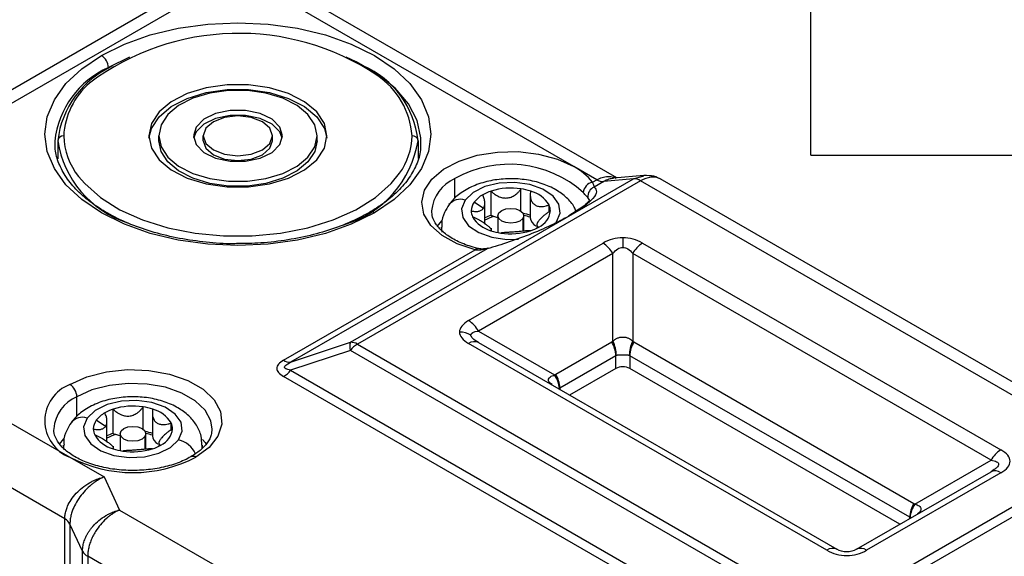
# Model space of a CAD drawing. Header units: millimetres. Extents: x 0 to 838, y 0 to 648.
# Tile 56 of 59: x 692 to 741, y 586 to 613. Entities that reach past the tile are written whole.
import ezdxf

# ---------------------------------------------------------------- set-up
doc = ezdxf.new("R2010")
doc.units = ezdxf.units.MM
doc.header["$LTSCALE"] = 3
doc.layers.add('TEXT', color=140, linetype='Continuous', lineweight=25)

msp = doc.modelspace()

# ---------------------------------------------------------------- linework, layer by layer
for p, q in [((701.579709, 615.117942), (676.123865, 600.422596)), ((702.579628, 615.018926), (677.123784, 600.32358)), ((719.550191, 605.222029), (702.579628, 615.018926)), ((721.726006, 604.642214), (703.579547, 615.117942)), ((697.111998, 610.753757), (696.03889, 610.222462)), ((696.03889, 610.180629), (696.03889, 610.222462)), ((693.479628, 606.528229), (693.479628, 605.607201)), ((698.579628, 606.528229), (698.579628, 606.773191)), ((700.829628, 606.528229), (700.829628, 606.773191)), ((704.329628, 606.528229), (704.329628, 606.773191)), ((706.579628, 606.528229), (706.579628, 606.773191)), ((711.679628, 606.528229), (711.679628, 605.622828)), ((720.705585, 604.555034), (719.550191, 605.222029)), ((708.261866, 596.336445), (722.568086, 604.59525)), ((722.92164, 604.500544), (708.615419, 596.241738)), ((713.539783, 603.610937), (713.539783, 604.609656)), ((720.488409, 604.42966), (720.705585, 604.555034)), ((721.059138, 604.460327), (720.575923, 604.181373)), ((722.568086, 604.59525), (721.059138, 604.460327)), ((723.086031, 604.763821), (721.557139, 604.627115)), ((722.568086, 604.59525), (723.088347, 604.753243)), ((746.584333, 590.840362), (722.92164, 604.500544)), ((747.586019, 590.938357), (723.919791, 604.60058)), ((715.372617, 602.753385), (715.372617, 603.978196)), ((716.879404, 602.963643), (716.879404, 604.093064)), ((714.982164, 603.103766), (714.520148, 603.418255)), ((715.058133, 602.303797), (715.058133, 603.376496)), ((717.350991, 603.860193), (717.350991, 602.631058)), ((720.359547, 603.496724), (720.265534, 603.66077)), ((718.298325, 602.927567), (718.298325, 603.279383)), ((712.652097, 602.198165), (712.88137, 602.475293)), ((715.71821, 602.731878), (715.71821, 601.884942)), ((716.96883, 602.588418), (716.96883, 601.95068)), ((717.01821, 601.95519), (717.01821, 602.731878)), ((712.86821, 602.160299), (712.86821, 602.010814)), ((712.896623, 601.903367), (712.868211, 602.16162)), ((715.385429, 601.971275), (715.385429, 602.102134)), ((717.678287, 602.272959), (717.678287, 602.104448)), ((722.025064, 601.618011), (722.025064, 601.134876)), ((704.890417, 595.425131), (714.5588, 601.00657)), ((715.178393, 601.065445), (705.24397, 595.330425)), ((714.236839, 597.431332), (721.025064, 601.350091)), ((723.025064, 601.350091), (741.126998, 590.900067)), ((721.525064, 600.822288), (714.736839, 596.903529)), ((721.525064, 596.386321), (721.525064, 600.822288)), ((740.626998, 590.372264), (722.525064, 600.822288)), ((722.525064, 600.822288), (722.525064, 596.386321)), ((677.123784, 600.32358), (694.094346, 590.526683)), ((693.835527, 587.410198), (675.70957, 597.87409)), ((714.736839, 596.903529), (718.578603, 594.685366)), ((705.24397, 595.330425), (708.261866, 596.336445)), ((708.261866, 595.928241), (705.24397, 594.922221)), ((731.924559, 582.268059), (708.261866, 595.928241)), ((708.615419, 596.241738), (732.278113, 582.581556)), ((732.338773, 585.826733), (714.236839, 596.276757)), ((714.736839, 596.326241), (732.838773, 585.876218)), ((718.635977, 594.722281), (721.464404, 596.355098)), ((722.585724, 596.355098), (736.72786, 588.191017)), ((721.671511, 595.658156), (718.843084, 594.02534)), ((721.671511, 595.016529), (721.671511, 595.658156)), ((736.520753, 587.494075), (722.378618, 595.658156)), ((722.378618, 595.658156), (722.378618, 595.016529)), ((705.24397, 594.922221), (731.924559, 579.519845)), ((721.671511, 595.016529), (719.338542, 593.669735)), ((736.025295, 587.13847), (722.378618, 595.016529)), ((731.571006, 579.206347), (704.890417, 594.608723)), ((718.843084, 594.02534), (718.843084, 593.955757)), ((694.4479, 592.589428), (694.4479, 593.588147)), ((696.280734, 591.731876), (696.280734, 592.956687)), ((697.787521, 591.942134), (697.787521, 593.071555)), ((698.259108, 592.838683), (698.259108, 591.609549)), ((695.890281, 592.082256), (695.428265, 592.396745)), ((695.96625, 591.282288), (695.96625, 592.354986)), ((699.206442, 591.906058), (699.206442, 592.257873)), ((693.563061, 591.18077), (693.789487, 591.453783)), ((696.626327, 591.710368), (696.626327, 590.863432)), ((697.876947, 591.566908), (697.876947, 590.929171)), ((697.926327, 590.93368), (697.926327, 591.710368)), ((693.776327, 591.13879), (693.776327, 590.979767)), ((693.801148, 590.898585), (693.776328, 591.14011)), ((696.293546, 590.949765), (696.293546, 591.080625)), ((698.586404, 591.251449), (698.586404, 591.082939)), ((700.776326, 591.137469), (700.759966, 590.943654)), ((700.776327, 590.98569), (700.776327, 591.13879)), ((694.094346, 590.526683), (695.818147, 589.531554)), ((732.278113, 582.581556), (746.584333, 590.840362)), ((746.937886, 590.526864), (732.631666, 582.268059)), ((736.785234, 588.154101), (740.626998, 590.372264)), ((695.818147, 589.531554), (696.594604, 587.858702)), ((733.838773, 585.876218), (740.626998, 589.794977)), ((741.126998, 589.745492), (734.338773, 585.826733)), ((740.784088, 589.906612), (740.626998, 589.794977)), ((740.794062, 589.901432), (740.677525, 589.818777)), ((696.594604, 587.858702), (719.87836, 574.417276)), ((736.520753, 587.424492), (736.520753, 587.494075)), ((693.835527, 569.147425), (693.835527, 587.410198)), ((694.732103, 585.777382), (694.094346, 587.151407)), ((694.094346, 587.151407), (694.094346, 568.888634)), ((694.732103, 569.257086), (694.732103, 585.777382)), ((718.653615, 571.858409), (694.990922, 585.518591)), ((694.990922, 585.518591), (694.990922, 568.998295))]:
    msp.add_line(p, q)
at = {"flags": 128}
for points in [[(695.685337, 610.834834), (696.848722, 611.408442), (698.15322, 611.869924), (699.566712, 612.207919), (701.054392, 612.414103), (702.579628, 612.4834), (704.104864, 612.414103), (705.592543, 612.207919), (707.006035, 611.869924), (708.310534, 611.408442), (709.473919, 610.834834), (710.467543, 610.163227), (711.266941, 609.410155), (711.852429, 608.594164), (712.209589, 607.735345), (712.329628, 606.854845), (712.209589, 605.974345), (711.852429, 605.115526), (711.266941, 604.299534), (710.467543, 603.546463), (709.473919, 602.874855)], [(709.473919, 602.874855), (708.310534, 602.301248), (707.006035, 601.839766), (705.592543, 601.501771), (704.104864, 601.295587), (702.579628, 601.22629), (701.054392, 601.295587), (699.566712, 601.501771), (698.15322, 601.839766), (696.848722, 602.301248), (695.685337, 602.874855), (694.691712, 603.546463), (693.892314, 604.299534), (693.306827, 605.115526), (692.949666, 605.974345), (692.829628, 606.854845), (692.949666, 607.735345), (693.306827, 608.594164), (693.892314, 609.410155), (694.691712, 610.163227), (695.685337, 610.834834)], [(711.828982, 606.383486), (711.821726, 606.667246), (711.632759, 607.542406), (711.196845, 608.387675), (710.525877, 609.179995), (709.638155, 609.897755), (708.557896, 610.521376), (708.047258, 610.753757)], [(707.079628, 606.773191), (706.948866, 607.394884), (706.56418, 607.980446), (705.947926, 608.495847), (705.135919, 608.911134), (704.17535, 609.202171), (703.122043, 609.352045), (702.037213, 609.352045), (700.983906, 609.202171), (700.023336, 608.911134), (699.211329, 608.495847), (698.595076, 607.980446), (698.21039, 607.394884), (698.079628, 606.773191)], [(698.084632, 606.65071), (698.21039, 607.149922), (698.595076, 607.735484), (699.211329, 608.250885), (700.023336, 608.666172), (700.983906, 608.957209), (702.037213, 609.107082), (703.122043, 609.107082), (704.17535, 608.957209), (705.135919, 608.666172), (705.947926, 608.250885), (706.56418, 607.735484), (706.948866, 607.149922), (707.074623, 606.65071)], [(706.579628, 606.773191), (706.463395, 607.325807), (706.121452, 607.846307), (705.573671, 608.304441), (704.851887, 608.673585), (703.998047, 608.932284), (703.061775, 609.065505), (702.097481, 609.065505), (701.161208, 608.932284), (700.307369, 608.673585), (699.585585, 608.304441), (699.037804, 607.846307), (698.695861, 607.325807), (698.579628, 606.773191)], [(704.829628, 606.773191), (704.693936, 607.21744), (704.303228, 607.608106), (703.704628, 607.898069), (702.970336, 608.052355), (702.188919, 608.052355), (701.454628, 607.898069), (700.856028, 607.608106), (700.465319, 607.21744), (700.329628, 606.773191)], [(704.819602, 606.65071), (704.693936, 606.972478), (704.303228, 607.363144), (703.704628, 607.653107), (702.970336, 607.807393), (702.188919, 607.807393), (701.454628, 607.653107), (700.856028, 607.363144), (700.465319, 606.972478), (700.339653, 606.65071)], [(704.329628, 606.773191), (704.196417, 607.159798), (703.817065, 607.487548), (703.249324, 607.706543), (702.579628, 607.783444), (701.909932, 607.706543), (701.342191, 607.487548), (700.962839, 607.159798), (700.829628, 606.773191)], [(698.079628, 606.773191), (698.21039, 606.151498), (698.595076, 605.565935), (699.211329, 605.050534), (700.023336, 604.635248), (700.983906, 604.344211), (702.037213, 604.194337), (703.122043, 604.194337), (704.17535, 604.344211), (705.135919, 604.635248), (705.947926, 605.050534), (706.56418, 605.565935), (706.948866, 606.151498), (707.079628, 606.773191)], [(698.579628, 606.773191), (698.695861, 606.220575), (699.037804, 605.700075), (699.585585, 605.241941), (700.307369, 604.872797), (701.161208, 604.614097), (702.097481, 604.480876), (703.061775, 604.480876), (703.998047, 604.614097), (704.851887, 604.872797), (705.573671, 605.241941), (706.121452, 605.700075), (706.463395, 606.220575), (706.579628, 606.773191)], [(706.579628, 606.528229), (706.463395, 605.975613), (706.121452, 605.455113), (705.573671, 604.996978), (704.851887, 604.627835), (703.998047, 604.369135), (703.061775, 604.235914), (702.097481, 604.235914), (701.161208, 604.369135), (700.307369, 604.627835), (699.585585, 604.996978), (699.037804, 605.455113), (698.695861, 605.975613), (698.579628, 606.528229)], [(700.329628, 606.773191), (700.465319, 606.328942), (700.856028, 605.938276), (701.454628, 605.648313), (702.188919, 605.494027), (702.970336, 605.494027), (703.704628, 605.648313), (704.303228, 605.938276), (704.693936, 606.328942), (704.829628, 606.773191)], [(700.829628, 606.773191), (700.962839, 606.386584), (701.342191, 606.058834), (701.909932, 605.839838), (702.579628, 605.762937), (703.249324, 605.839838), (703.817065, 606.058834), (704.196417, 606.386584), (704.329628, 606.773191)], [(700.829628, 606.528229), (700.962839, 606.141621), (701.342191, 605.813871), (701.909932, 605.594876), (702.579628, 605.517975), (703.249324, 605.594876), (703.817065, 605.813871), (704.196417, 606.141621), (704.329628, 606.528229)], [(714.5588, 601.00657), (713.651998, 601.313927), (712.893514, 601.734382), (712.324768, 602.244975), (711.976815, 602.817825), (711.868655, 603.421652), (712.006195, 604.023484), (712.381925, 604.590457), (712.975326, 605.091612), (713.753997, 605.499583), (714.675418, 605.792093), (715.689275, 605.953168), (716.740205, 605.974014), (717.770822, 605.853492), (718.724849, 605.598183), (719.550191, 605.222029)], [(694.531503, 604.718526), (694.840259, 604.355315), (695.635191, 603.652909), (696.61955, 603.035616), (697.766484, 602.520275), (699.044708, 602.120942), (700.419356, 601.84851), (701.85293, 601.71041), (703.306326, 601.71041), (704.7399, 601.84851), (706.114548, 602.120942), (707.392772, 602.520275), (708.539706, 603.035616), (709.524064, 603.652909), (710.318997, 604.355315), (710.748882, 604.884544)], [(718.678287, 602.425072), (718.860581, 602.864176), (718.798904, 603.314308), (718.499293, 603.731407), (717.991078, 604.074643), (717.324005, 604.310419), (716.563371, 604.415655), (715.783635, 604.38005), (715.06112, 604.207088), (714.466553, 603.913702), (714.058133, 603.528608)], [(714.058133, 603.528608), (713.875839, 603.089504), (713.937516, 602.639372), (714.237127, 602.222273), (714.745342, 601.879037), (715.412416, 601.643261), (716.173049, 601.538025), (716.750069, 601.550556)], [(716.96883, 602.588418), (716.828011, 602.46665), (716.617192, 602.385261), (716.368467, 602.356641), (716.119703, 602.385147), (715.908773, 602.46644), (715.767787, 602.588144), (715.71821, 602.731729), (715.76759, 602.875338)], [(715.76759, 602.875338), (715.908409, 602.997105), (716.119228, 603.078495), (716.367953, 603.107115), (716.616717, 603.078608), (716.827648, 602.997315), (716.968633, 602.875612), (717.01821, 602.732026), (716.96883, 602.588418)], [(715.71821, 602.636424), (715.658009, 602.649535), (715.503234, 602.696087)], [(714.5588, 601.00657), (714.598022, 601.050284), (714.635737, 601.076629), (714.670495, 601.084592), (714.680309, 601.083294)], [(715.22852, 601.093278), (715.207528, 601.08641), (715.178393, 601.065445)], [(694.094346, 594.200519), (694.948307, 594.586745), (695.937563, 594.84377), (697.004624, 594.956656), (698.087475, 594.918844), (699.123185, 594.73253), (700.051562, 594.408542), (700.818653, 593.96571), (701.379876, 593.429769), (701.702617, 592.831866), (701.768117, 592.20675), (701.572571, 591.590749), (701.127343, 591.019663), (700.458307, 590.526683)], [(701.276267, 591.942728), (701.210807, 592.371567), (700.923926, 592.903036), (700.425061, 593.379427), (699.743202, 593.773056), (698.917978, 594.061045), (697.997347, 594.226657), (697.034813, 594.260268), (696.086315, 594.159925), (695.206976, 593.931459), (694.4479, 593.588147)], [(699.586404, 591.403562), (699.768698, 591.842666), (699.707021, 592.292799), (699.40741, 592.709897), (698.899195, 593.053134), (698.232121, 593.28891), (697.471488, 593.394146), (696.691752, 593.35854), (695.969237, 593.185579), (695.37467, 592.892192), (694.96625, 592.507099)], [(694.96625, 592.507099), (694.783956, 592.067995), (694.845633, 591.617862), (695.145244, 591.200764), (695.653459, 590.857527), (696.320532, 590.621751), (697.081165, 590.516515), (697.860902, 590.552121), (698.583417, 590.725082), (699.177984, 591.018469), (699.586404, 591.403562)], [(696.675707, 591.853828), (696.816526, 591.975596), (697.027345, 592.056985), (697.27607, 592.085605), (697.524834, 592.057099), (697.735764, 591.975806), (697.87675, 591.854102), (697.926327, 591.710517), (697.876947, 591.566908)], [(696.626327, 591.614914), (696.566126, 591.628026), (696.411351, 591.674577)], [(697.876947, 591.566908), (697.736128, 591.445141), (697.525309, 591.363751), (697.276584, 591.335131), (697.02782, 591.363638), (696.816889, 591.444931), (696.675904, 591.566634), (696.626327, 591.71022), (696.675707, 591.853828)], [(700.797526, 591.417751), (700.923926, 591.269954), (700.982952, 591.190281)]]:
    msp.add_lwpolyline(points, dxfattribs=at)
for centre, radius, start, end in [((702.624332, 599.399145), 12.553653, 56.2422694, 126.8779602), ((695.271282, 610.187532), 0.768402, 2.6054785, 57.3945217), ((697.898103, 606.021687), 4.59382, 113.8736056, 173.9022783), ((698.188131, 605.976284), 4.740743, 114.1075509, 173.3141364), ((707.082951, 606.058396), 4.620625, 5.8360068, 66.7423084), ((697.567709, 606.567616), 3.793655, 130.7626893, 176.8936646), ((707.403601, 606.511696), 3.984616, 3.7627994, 56.5462386), ((693.754633, 606.497618), 0.276704, 84.8174221, 173.6486599), ((698.608436, 607.310738), 5.188159, 188.6748011, 251.9458375), ((697.203349, 606.861151), 3.424851, 181.4716904, 218.7270713), ((706.47028, 607.347214), 5.273333, 286.1644872, 351.0653981), ((708.00733, 606.849779), 3.373167, 324.3657972, 358.6989797), ((711.404622, 606.497618), 0.276704, 6.3513401, 95.1825779), ((716.295386, 599.743585), 5.592137, 48.0915844, 119.5224086), ((718.033777, 602.47485), 3.137913, 38.5329792, 61.1017636), ((714.300365, 602.827206), 1.93794, 113.1082287, 175.5716304), ((720.622066, 603.850941), 0.593953, 103.0046994, 174.746134), ((721.033897, 605.073383), 0.613575, 237.6507184, 272.3577621), ((722.593328, 603.982194), 0.613575, 57.6507184, 92.3577621), ((716.070386, 601.832999), 2.255826, 108.0181563, 119.8002811), ((716.370701, 600.825899), 3.306531, 81.1500017, 107.568883), ((716.440717, 601.165072), 2.960673, 71.6538366, 81.4790291), ((716.992086, 602.505385), 1.518332, 30.6483956, 75.4857808), ((720.775442, 603.709588), 0.512239, 112.9235957, 185.4687569), ((713.823635, 602.814669), 0.751464, 71.8169218, 140.3665206), ((715.125224, 602.963036), 0.757192, 143.0446435, 178.73325), ((715.610007, 602.595375), 1.365622, 118.9353192, 142.9459853), ((709.327439, 602.670359), 0.251545, 54.3860843, 114.2650926), ((715.075732, 602.980889), 0.707516, 180.09015, 205.6794014), ((717.368573, 603.076749), 1.004907, 294.6146884, 354.1259361), ((717.660688, 602.972791), 0.707516, 0.09015, 25.6794014), ((715.744334, 603.448295), 1.518332, 210.6483956, 255.4857808), ((716.109449, 600.508671), 2.362554, 108.1725146, 116.4227761), ((716.106475, 600.666518), 2.117321, 106.5533436, 119.6781203), ((715.893897, 603.764167), 1.137283, 242.7189615, 249.9093955), ((716.451753, 599.978843), 2.920579, 71.6210958, 79.480331), ((716.472275, 600.211078), 2.598833, 70.2149001, 77.8949438), ((717.843328, 602.676772), 0.494455, 185.3047438, 244.7787756), ((716.295703, 604.788608), 2.960673, 251.6538366, 261.4790291), ((716.365719, 605.127781), 3.306531, 261.1500017, 287.568883), ((716.666035, 604.120681), 2.255826, 288.0181563, 299.8002811), ((720.261558, 600.126072), 1.442625, 28.8556089, 58.0453284), ((723.788571, 600.126072), 1.442625, 121.9546716, 151.1443911), ((713.473333, 596.207313), 1.442625, 28.8556089, 58.0453284), ((713.779953, 595.694616), 1.159451, 60.5457731, 90.3565613), ((709.059557, 596.132343), 0.823388, 165.6478625, 194.3521375), ((708.287108, 595.723389), 0.613575, 57.6507184, 92.3577621), ((709.287884, 595.127241), 1.301658, 121.1058994, 142.0212651), ((714.529753, 595.867894), 0.502959, 65.6860478, 125.6181727), ((720.229546, 595.608897), 1.442806, 1.9564986, 31.1437278), ((720.187341, 595.697415), 1.504691, 358.8531723, 27.2477639), ((723.862788, 595.697415), 1.504691, 152.7522361, 181.1468277), ((723.820583, 595.608897), 1.442806, 148.8562722, 178.0435014), ((705.218728, 595.943481), 0.613575, 237.6507184, 272.3577621), ((704.217952, 595.723221), 1.301658, 301.1058994, 322.0212651), ((722.025064, 594.334174), 0.768511, 62.6096722, 117.3903278), ((717.449047, 593.892444), 1.380081, 4.9601477, 35.0679466), ((717.401119, 593.976081), 1.442806, 1.9564986, 31.1437278), ((694.791518, 592.363601), 1.964769, 110.7834208, 249.2165792), ((693.680292, 593.553216), 0.768402, 2.6054785, 57.3945217), ((695.213242, 591.801113), 1.944026, 113.184245, 175.0772948), ((696.978502, 590.81149), 2.255826, 108.0181563, 119.8002811), ((697.278818, 589.80439), 3.306531, 81.1500017, 107.568883), ((697.348834, 590.143563), 2.960673, 71.6538366, 81.4790291), ((697.900203, 591.483876), 1.518332, 30.6483956, 75.4857808), ((694.731752, 591.79316), 0.751464, 71.8169218, 140.3665206), ((696.518124, 591.573866), 1.365622, 118.9353192, 142.9459853), ((696.033341, 591.941527), 0.757192, 143.0446435, 178.73325), ((695.983849, 591.959379), 0.707516, 180.09015, 205.6794014), ((698.27669, 592.055239), 1.004907, 294.6146884, 354.1259361), ((698.568805, 591.951282), 0.707516, 0.09015, 25.6794014), ((696.652451, 592.426785), 1.518332, 210.6483956, 255.4857808), ((697.017566, 589.487161), 2.362554, 108.1725146, 116.4227761), ((697.014592, 589.645009), 2.117321, 106.5533436, 119.6781203), ((696.802014, 592.742658), 1.137283, 242.7189615, 249.9093955), ((697.35987, 588.957333), 2.920579, 71.6210958, 79.4803322), ((697.380392, 589.189568), 2.598833, 70.2149001, 77.8949443), ((698.751445, 591.655262), 0.494455, 185.3047438, 244.7787756), ((697.20382, 593.767098), 2.960673, 251.6538366, 261.4790291), ((697.273836, 594.106271), 3.306531, 261.1500017, 287.568883), ((697.574151, 593.099171), 2.255826, 288.0181563, 299.8002811), ((699.29185, 590.179199), 1.259296, 24.7739177, 76.4729944), ((697.276327, 596.667883), 6.916599, 242.6096722, 297.3903278), ((700.311736, 590.321931), 0.251806, 54.4029623, 114.0716823), ((741.890504, 589.676048), 1.442625, 121.9546716, 151.1443911), ((740.834084, 589.336629), 0.502959, 54.3818273, 114.3139522), ((737.962718, 587.444816), 1.442806, 148.8562722, 178.0435014), ((737.91479, 587.361179), 1.380081, 144.9320534, 175.0398523), ((693.550819, 586.86664), 0.613607, 27.651121, 62.3550875), ((695.27563, 586.062148), 0.613607, 207.651121, 242.3550875), ((732.631686, 585.41787), 0.502959, 65.6860478, 125.6181727), ((734.045859, 585.41787), 0.502959, 54.3818273, 114.3139522)]:
    msp.add_arc(centre, radius, start, end)
for points, knots in [([(702.501247, 601.323751), (702.452471, 601.322177), (701.942098, 601.305701), (700.96895, 601.385336), (699.621595, 601.569396), (698.341549, 601.876137), (697.15906, 602.282063), (696.100919, 602.78008), (695.190415, 603.355132), (694.447407, 603.99113), (693.882131, 604.670392), (693.512646, 605.376949), (693.330145, 605.990109), (693.348331, 606.366566), (693.354905, 606.502655)], [0, 0, 0, 0, 0.009927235, 0.103875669, 0.197770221, 0.29154056, 0.385125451, 0.478475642, 0.571580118, 0.664525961, 0.757510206, 0.85105787, 0.946157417, 1, 1, 1, 1]), ([(711.804351, 606.390494), (711.80763, 606.279707), (711.818361, 605.917165), (711.619706, 605.307198), (711.213319, 604.573938), (710.600031, 603.882319), (709.919939, 603.32388), (709.416192, 603.016804), (709.223939, 602.899609)], [0, 0, 0, 0, 0.089713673, 0.293579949, 0.493709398, 0.688890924, 0.8812661, 1, 1, 1, 1]), ([(719.660919, 602.967418), (719.634479, 603.035611), (719.534855, 603.292555), (719.189546, 603.664334), (718.651643, 604.069289), (717.95966, 604.375808), (717.160303, 604.567551), (716.304297, 604.626027), (715.448135, 604.546838), (714.634503, 604.3287), (713.944226, 603.983497), (713.494289, 603.615338), (713.302327, 603.368036), (713.245334, 603.294612)], [0, 0, 0, 0, 0.032584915, 0.122775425, 0.218967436, 0.322235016, 0.428790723, 0.535283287, 0.642084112, 0.750272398, 0.861292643, 0.958817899, 1, 1, 1, 1]), ([(720.488409, 604.42966), (720.496619, 604.411257), (720.513525, 604.373364), (720.534174, 604.322646), (720.552926, 604.272006), (720.568508, 604.221268), (720.573305, 604.195456), (720.575923, 604.181373)], [0, 0, 0, 0, 0.157803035, 0.324915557, 0.501533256, 0.728026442, 1, 1, 1, 1]), ([(720.705585, 604.555034), (720.795999, 604.599622), (720.978427, 604.689589), (721.272058, 604.727453), (721.510948, 604.713234), (721.641745, 604.654233), (721.67792, 604.637915)], [0, 0, 0, 0, 0.284560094, 0.574152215, 0.882223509, 1, 1, 1, 1]), ([(721.55775, 604.622886), (721.480817, 604.613295), (721.316183, 604.59277), (721.148477, 604.506359), (721.059138, 604.460327)], [0, 0, 0, 0, 0.467294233, 1, 1, 1, 1]), ([(723.977036, 604.567515), (723.89639, 604.604408), (723.73731, 604.677182), (723.382877, 604.701076), (723.104362, 604.579986), (722.92164, 604.500544)], [0, 0, 0, 0, 0.261247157, 0.515333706, 1, 1, 1, 1]), ([(723.977041, 604.56753), (723.849352, 604.629944), (723.580886, 604.76117), (723.271634, 604.764135), (723.10947, 604.76569)], [0, 0, 0, 0, 0.475623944, 1, 1, 1, 1]), ([(715.372617, 603.978196), (715.395206, 603.955644), (715.439303, 603.911616), (715.510465, 603.852506), (715.582704, 603.800395), (715.656353, 603.755284), (715.740656, 603.711876), (715.836805, 603.673196), (715.982183, 603.634132), (716.17151, 603.619776), (716.392345, 603.670395), (716.56559, 603.761979), (716.695901, 603.866629), (716.796465, 603.970855), (716.851067, 604.051311), (716.879404, 604.093064)], [0, 0, 0, 0, 0.05439418, 0.106189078, 0.155783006, 0.203595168, 0.250076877, 0.313287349, 0.374999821, 0.499165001, 0.62388658, 0.749214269, 0.827587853, 0.910524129, 1, 1, 1, 1]), ([(717.372611, 603.975261), (717.36719, 603.946986), (717.356607, 603.891788), (717.35031, 603.811059), (717.350833, 603.734696), (717.35822, 603.662576), (717.373449, 603.585995), (717.399419, 603.506612), (717.453432, 603.401092), (717.549786, 603.291519), (717.708893, 603.215505), (717.87066, 603.19543), (718.020575, 603.206682), (718.155586, 603.232391), (718.249557, 603.263328), (718.298325, 603.279383)], [0, 0, 0, 0, 0.0543941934, 0.1061891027, 0.1557830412, 0.2035952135, 0.2500769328, 0.3132874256, 0.3749999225, 0.4991650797, 0.6238866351, 0.7492143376, 0.8275879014, 0.9105241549, 1, 1, 1, 1]), ([(720.575923, 604.181373), (720.657791, 604.12223), (720.698719, 604.044186), (720.681983, 603.852473), (720.624132, 603.738829), (720.410305, 603.485585), (720.254444, 603.346123), (719.8644, 603.056071), (719.630563, 602.905646), (719.373414, 602.757197)], [0, 0, 0, 0, 0.25, 0.25, 0.5, 0.5, 0.75, 0.75, 1, 1, 1, 1]), ([(720.265534, 603.66077), (720.256474, 603.665978), (720.238497, 603.676311), (720.206124, 603.703361), (720.163127, 603.745389), (720.106689, 603.807858), (720.055775, 603.873087), (720.030609, 603.905329)], [0, 0, 0, 0, 0.168338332, 0.334012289, 0.498036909, 0.751888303, 1, 1, 1, 1]), ([(714.982164, 603.103766), (714.991179, 603.117505), (715.00923, 603.145017), (715.02948, 603.192806), (715.046943, 603.252846), (715.058493, 603.327512), (715.058598, 603.443236), (715.033019, 603.600448), (714.97811, 603.725096), (714.949289, 603.790522)], [0, 0, 0, 0, 0.082340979, 0.164874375, 0.249630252, 0.373514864, 0.500161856, 0.737645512, 1, 1, 1, 1]), ([(720.339383, 603.483297), (720.327834, 603.472285), (720.303486, 603.449068), (719.982918, 603.152592), (719.544572, 602.884202), (719.300564, 602.734801)], [0, 0, 0, 0, 0.28573945, 0.602402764, 1, 1, 1, 1]), ([(709.223939, 602.899609), (709.053403, 602.805598), (708.556378, 602.531606), (707.624687, 602.139394), (706.410101, 601.764125), (705.105554, 601.497926), (703.791469, 601.338821), (702.915149, 601.328586), (702.501247, 601.323751)], [0, 0, 0, 0, 0.096140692, 0.280199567, 0.464643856, 0.649393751, 0.834402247, 1, 1, 1, 1]), ([(714.681673, 601.082967), (714.54175, 601.12175), (714.133717, 601.234846), (713.537706, 601.492937), (712.973403, 601.863313), (712.592019, 602.27107), (712.391601, 602.647539), (712.385548, 602.876438), (712.382855, 602.978286)], [0, 0, 0, 0, 0.0986702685, 0.2877363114, 0.4753511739, 0.661840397, 0.8495381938, 1, 1, 1, 1]), ([(713.245334, 603.294612), (713.16657, 603.166405), (712.98527, 602.871298), (712.855282, 602.470813), (712.88314, 602.219802), (712.889305, 602.164257)], [0, 0, 0, 0, 0.374287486, 0.861538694, 1, 1, 1, 1]), ([(714.368216, 602.979776), (714.396289, 602.974075), (714.451089, 602.962948), (714.528706, 602.95337), (714.600554, 602.949261), (714.666927, 602.950826), (714.736088, 602.958634), (714.806401, 602.975438), (714.875108, 603.005973), (714.935753, 603.046943), (714.96679, 603.084943), (714.982164, 603.103766)], [0, 0, 0, 0, 0.108918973, 0.212619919, 0.311904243, 0.407615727, 0.500663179, 0.627202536, 0.75074303, 0.876535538, 1, 1, 1, 1]), ([(718.368204, 602.973904), (718.340131, 602.956732), (718.285331, 602.923211), (718.207714, 602.870275), (718.135867, 602.817522), (718.069493, 602.764908), (718.000332, 602.706149), (717.930019, 602.641358), (717.861312, 602.571124), (717.800667, 602.503427), (717.76963, 602.46211), (717.754256, 602.441644)], [0, 0, 0, 0, 0.108918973, 0.212619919, 0.311904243, 0.407615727, 0.500663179, 0.627202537, 0.75074303, 0.876535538, 1, 1, 1, 1]), ([(715.363809, 601.978419), (715.36923, 601.983873), (715.379813, 601.99452), (715.38611, 602.01286), (715.385587, 602.032457), (715.3782, 602.053602), (715.362971, 602.07926), (715.337001, 602.110751), (715.282988, 602.163042), (715.186634, 602.241648), (715.027527, 602.35399), (714.86576, 602.45705), (714.715845, 602.542099), (714.580834, 602.611881), (714.486863, 602.652972), (714.438095, 602.674297)], [0, 0, 0, 0, 0.054394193, 0.106189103, 0.155783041, 0.203595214, 0.250076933, 0.313287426, 0.374999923, 0.49916508, 0.623886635, 0.749214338, 0.827587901, 0.910524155, 1, 1, 1, 1]), ([(719.373414, 602.757197), (719.116264, 602.608748), (718.819159, 602.452666), (718.163126, 602.138831), (717.804401, 601.981229), (717.058451, 601.680405), (716.671631, 601.537346), (715.908589, 601.278903), (715.532722, 601.163591), (715.178393, 601.065445)], [0, 0, 0, 0, 0.25, 0.25, 0.5, 0.5, 0.75, 0.75, 1, 1, 1, 1]), ([(717.754256, 602.441644), (717.745241, 602.428629), (717.72719, 602.402569), (717.70694, 602.366786), (717.689477, 602.32852), (717.677927, 602.289489), (717.677822, 602.241899), (717.703401, 602.194672), (717.75831, 602.174006), (717.787131, 602.163158)], [0, 0, 0, 0, 0.082340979, 0.164874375, 0.249630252, 0.373514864, 0.500161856, 0.737645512, 1, 1, 1, 1]), ([(717.363803, 601.975484), (717.341214, 601.975215), (717.297117, 601.974692), (717.225955, 601.971413), (717.153716, 601.966759), (717.080067, 601.960894), (716.995764, 601.953378), (716.899615, 601.944167), (716.754237, 601.930002), (716.564911, 601.913392), (716.344075, 601.8991), (716.17083, 601.890502), (716.040519, 601.882152), (715.939955, 601.873418), (715.885353, 601.86499), (715.857016, 601.860616)], [0, 0, 0, 0, 0.05439418, 0.106189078, 0.155783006, 0.203595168, 0.250076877, 0.313287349, 0.374999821, 0.499165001, 0.62388658, 0.749214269, 0.827587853, 0.910524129, 1, 1, 1, 1]), ([(722.025064, 601.618011), (721.852518, 601.618011), (721.676982, 601.595298), (721.337871, 601.504443), (721.174494, 601.436355), (721.025064, 601.350091)], [0, 0, 0, 0, 0.5, 0.5, 1, 1, 1, 1]), ([(723.025064, 601.350091), (722.875635, 601.436355), (722.712258, 601.504443), (722.373147, 601.595298), (722.19761, 601.618011), (722.025064, 601.618011)], [0, 0, 0, 0, 0.5, 0.5, 1, 1, 1, 1]), ([(715.178393, 601.065445), (715.138627, 601.053526), (715.061712, 601.030471), (714.947104, 601.008659), (714.839196, 600.996131), (714.738537, 600.992472), (714.64569, 600.995448), (714.58688, 601.002976), (714.5588, 601.00657)], [0, 0, 0, 0, 0.199147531, 0.385190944, 0.558199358, 0.718258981, 0.86547898, 1, 1, 1, 1]), ([(715.228052, 601.093186), (715.123451, 601.071641), (714.939491, 601.033751), (714.759129, 601.068196), (714.681323, 601.083055)], [0, 0, 0, 0, 0.568612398, 1, 1, 1, 1]), ([(714.236839, 597.431332), (714.08741, 597.345069), (713.969465, 597.250753), (713.812083, 597.054988), (713.772738, 596.953653), (713.772738, 596.854045)], [0, 0, 0, 0, 0.5, 0.5, 1, 1, 1, 1]), ([(713.772738, 596.854045), (713.772738, 596.754436), (713.812083, 596.653101), (713.969465, 596.457336), (714.08741, 596.363021), (714.236839, 596.276757)], [0, 0, 0, 0, 0.5, 0.5, 1, 1, 1, 1]), ([(721.525064, 596.386321), (721.54058, 596.402521), (721.571004, 596.434285), (721.622727, 596.476078), (721.677792, 596.512323), (721.759089, 596.55458), (721.873675, 596.593484), (722.025767, 596.609306), (722.177847, 596.593202), (722.314211, 596.546379), (722.433269, 596.477312), (722.493786, 596.417326), (722.525064, 596.386321)], [0, 0, 0, 0, 0.06608126, 0.129575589, 0.190957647, 0.250752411, 0.378710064, 0.500807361, 0.622673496, 0.750505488, 0.871046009, 1, 1, 1, 1]), ([(704.890417, 595.425131), (704.669938, 595.297851), (704.548662, 595.157536), (704.548662, 594.876319), (704.669938, 594.736003), (704.890417, 594.608723)], [0, 0, 0, 0, 0.5, 0.5, 1, 1, 1, 1]), ([(722.358398, 595.667299), (722.348209, 595.670325), (722.32499, 595.677222), (722.274849, 595.685768), (722.179129, 595.692849), (722.025048, 595.693728), (721.870986, 595.692847), (721.775287, 595.685769), (721.725147, 595.677224), (721.70192, 595.670325), (721.691731, 595.667299)], [0, 0, 0, 0, 0.055321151, 0.126080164, 0.251329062, 0.500049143, 0.74867983, 0.873877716, 0.944674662, 1, 1, 1, 1]), ([(705.24397, 594.922221), (705.007976, 594.95927), (704.926626, 595.016469), (704.926626, 595.138527), (705.007976, 595.220758), (705.24397, 595.330425)], [0, 0, 0, 0, 0.5, 0.5, 1, 1, 1, 1]), ([(718.455263, 594.197087), (718.422628, 594.21844), (718.350557, 594.265594), (718.291091, 594.350084), (718.265755, 594.439739), (718.290615, 594.525036), (718.380598, 594.623091), (718.49987, 594.660603), (718.578603, 594.685366)], [0, 0, 0, 0, 0.124007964, 0.273856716, 0.416842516, 0.559557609, 0.7092592, 1, 1, 1, 1]), ([(700.755232, 591.134832), (700.752512, 591.290009), (700.746256, 591.646859), (700.502646, 592.163333), (700.106293, 592.646061), (699.557193, 593.046817), (698.86851, 593.354574), (698.068221, 593.545967), (697.212468, 593.604538), (696.356237, 593.525323), (695.542624, 593.307192), (694.852342, 592.961987), (694.402406, 592.593828), (694.210444, 592.346526), (694.153451, 592.273102)], [0, 0, 0, 0, 0.061119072, 0.140551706, 0.22067665, 0.306133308, 0.397875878, 0.492539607, 0.587147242, 0.682028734, 0.778142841, 0.876772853, 0.96341396, 1, 1, 1, 1]), ([(696.280734, 592.956687), (696.303323, 592.934134), (696.34742, 592.890107), (696.418582, 592.830997), (696.490821, 592.778885), (696.56447, 592.733774), (696.648773, 592.690367), (696.744922, 592.651686), (696.8903, 592.612622), (697.079626, 592.598266), (697.300462, 592.648886), (697.473707, 592.74047), (697.604018, 592.845119), (697.704582, 592.949346), (697.759184, 593.029801), (697.787521, 593.071555)], [0, 0, 0, 0, 0.05439418, 0.106189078, 0.155783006, 0.203595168, 0.250076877, 0.313287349, 0.374999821, 0.499165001, 0.62388658, 0.749214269, 0.827587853, 0.910524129, 1, 1, 1, 1]), ([(698.280728, 592.953751), (698.275307, 592.925476), (698.264724, 592.870278), (698.258427, 592.789549), (698.25895, 592.713187), (698.266337, 592.641067), (698.281566, 592.564485), (698.307536, 592.485103), (698.361549, 592.379582), (698.457903, 592.27001), (698.61701, 592.193996), (698.778777, 592.173921), (698.928691, 592.185172), (699.063703, 592.210882), (699.157674, 592.241818), (699.206442, 592.257873)], [0, 0, 0, 0, 0.054394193, 0.106189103, 0.155783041, 0.203595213, 0.250076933, 0.313287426, 0.374999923, 0.49916508, 0.623886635, 0.749214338, 0.827587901, 0.910524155, 1, 1, 1, 1]), ([(695.890281, 592.082256), (695.899296, 592.095996), (695.917347, 592.123507), (695.937597, 592.171296), (695.95506, 592.231336), (695.96661, 592.306002), (695.966715, 592.421727), (695.941136, 592.578939), (695.886227, 592.703587), (695.857406, 592.769012)], [0, 0, 0, 0, 0.082340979, 0.164874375, 0.249630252, 0.373514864, 0.500161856, 0.737645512, 1, 1, 1, 1]), ([(700.208328, 590.551437), (700.09894, 590.492414), (699.778476, 590.319497), (699.138824, 590.088905), (698.286696, 589.908816), (697.376798, 589.839078), (696.460727, 589.884035), (695.58797, 590.041224), (694.806583, 590.299374), (694.159876, 590.638817), (693.676025, 591.03159), (693.386675, 591.444048), (693.265912, 591.748869), (693.28942, 591.921632), (693.295254, 591.964505)], [0, 0, 0, 0, 0.047636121, 0.139556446, 0.232058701, 0.324994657, 0.41812422, 0.511107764, 0.603572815, 0.695248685, 0.786106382, 0.876815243, 0.969430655, 1, 1, 1, 1]), ([(694.153451, 592.273102), (694.074687, 592.144896), (693.893387, 591.849788), (693.763399, 591.449304), (693.791257, 591.198292), (693.797422, 591.142747)], [0, 0, 0, 0, 0.374287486, 0.861538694, 1, 1, 1, 1]), ([(695.276333, 591.958266), (695.304406, 591.952566), (695.359206, 591.941438), (695.436823, 591.93186), (695.50867, 591.927752), (695.575044, 591.929316), (695.644205, 591.937125), (695.714518, 591.953929), (695.783224, 591.984463), (695.84387, 592.025434), (695.874907, 592.063434), (695.890281, 592.082256)], [0, 0, 0, 0, 0.1089189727, 0.2126199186, 0.3119042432, 0.4076157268, 0.5006631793, 0.6272025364, 0.7507430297, 0.8765355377, 1, 1, 1, 1]), ([(699.27632, 591.952395), (699.248248, 591.935223), (699.193448, 591.901702), (699.115831, 591.848766), (699.043983, 591.796012), (698.97761, 591.743399), (698.908449, 591.684639), (698.838136, 591.619848), (698.769429, 591.549614), (698.708784, 591.481918), (698.677747, 591.4406), (698.662373, 591.420134)], [0, 0, 0, 0, 0.108918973, 0.212619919, 0.311904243, 0.407615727, 0.500663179, 0.627202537, 0.75074303, 0.876535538, 1, 1, 1, 1]), ([(701.2574, 591.946156), (701.256305, 591.84925), (701.253787, 591.626493), (701.058126, 591.263055), (700.715498, 590.877783), (700.371612, 590.656504), (700.208328, 590.551437)], [0, 0, 0, 0, 0.2136258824, 0.4910607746, 0.758346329, 1, 1, 1, 1]), ([(696.271926, 590.95691), (696.277347, 590.962364), (696.287929, 590.97301), (696.294227, 590.991351), (696.293704, 591.010948), (696.286317, 591.032092), (696.271088, 591.05775), (696.245118, 591.089241), (696.191105, 591.141533), (696.094751, 591.220139), (695.935644, 591.33248), (695.773877, 591.435541), (695.623962, 591.52059), (695.488951, 591.590372), (695.39498, 591.631463), (695.346212, 591.652788)], [0, 0, 0, 0, 0.054394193, 0.106189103, 0.155783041, 0.203595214, 0.250076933, 0.313287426, 0.374999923, 0.49916508, 0.623886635, 0.749214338, 0.827587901, 0.910524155, 1, 1, 1, 1]), ([(698.27192, 590.953974), (698.249331, 590.953706), (698.205234, 590.953182), (698.134072, 590.949903), (698.061833, 590.945249), (697.988184, 590.939385), (697.903881, 590.931869), (697.807732, 590.922658), (697.662354, 590.908493), (697.473027, 590.891882), (697.252192, 590.87759), (697.078947, 590.868992), (696.948636, 590.860643), (696.848072, 590.851908), (696.79347, 590.84348), (696.765133, 590.839106)], [0, 0, 0, 0, 0.05439418, 0.106189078, 0.155783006, 0.203595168, 0.250076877, 0.313287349, 0.374999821, 0.499165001, 0.62388658, 0.749214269, 0.827587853, 0.910524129, 1, 1, 1, 1]), ([(698.662373, 591.420134), (698.653358, 591.40712), (698.635307, 591.38106), (698.615057, 591.345277), (698.597594, 591.30701), (698.586044, 591.267979), (698.585939, 591.220389), (698.611518, 591.173163), (698.666427, 591.152496), (698.695248, 591.141649)], [0, 0, 0, 0, 0.082340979, 0.164874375, 0.249630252, 0.373514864, 0.500161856, 0.737645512, 1, 1, 1, 1]), ([(741.126998, 589.745492), (741.271335, 589.828816), (741.388931, 589.921135), (741.548942, 590.116599), (741.591099, 590.219657), (741.591099, 590.425902), (741.548942, 590.528961), (741.388931, 590.724424), (741.271335, 590.816743), (741.126998, 590.900067)], [0, 0, 0, 0, 0.25, 0.25, 0.5, 0.5, 0.75, 0.75, 1, 1, 1, 1]), ([(740.626998, 590.372264), (740.730816, 590.356003), (740.876536, 590.333178), (740.993755, 590.249995), (741.023273, 590.175039), (740.993107, 590.086911), (740.916373, 589.991177), (740.829714, 589.935779), (740.784088, 589.906612)], [0, 0, 0, 0, 0.3369248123, 0.4729104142, 0.5928721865, 0.7128598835, 0.8488194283, 1, 1, 1, 1]), ([(693.835527, 587.410198), (693.836269, 587.444238), (693.837755, 587.512479), (693.849773, 587.617041), (693.868997, 587.723), (693.896144, 587.830123), (693.93102, 587.937952), (694.004235, 588.123736), (694.149469, 588.390166), (694.401801, 588.708278), (694.718459, 588.999809), (695.015442, 589.201912), (695.289255, 589.345141), (695.533003, 589.450875), (695.716956, 589.502923), (695.818147, 589.531554)], [0, 0, 0, 0, 0.038138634, 0.076456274, 0.114976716, 0.153723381, 0.192719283, 0.231986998, 0.35627618, 0.488120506, 0.612252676, 0.751808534, 0.816108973, 0.89884246, 1, 1, 1, 1]), ([(695.818147, 589.531554), (695.778449, 589.513621), (695.702001, 589.479088), (695.592117, 589.420653), (695.491807, 589.361765), (695.40117, 589.303345), (695.320161, 589.246893), (695.248615, 589.193558), (695.089726, 589.068319), (694.861712, 588.856599), (694.586822, 588.523309), (694.367193, 588.172512), (694.224315, 587.849344), (694.144215, 587.57966), (694.102125, 587.359166), (694.09693, 587.220418), (694.094346, 587.151407)], [0, 0, 0, 0, 0.045638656, 0.087889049, 0.12675115, 0.162225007, 0.194310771, 0.223008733, 0.248319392, 0.387862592, 0.512008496, 0.64384027, 0.768143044, 0.846357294, 0.923581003, 1, 1, 1, 1]), ([(736.785234, 588.154101), (736.864257, 588.129216), (736.983856, 588.091555), (737.073676, 587.99306), (737.098079, 587.907638), (737.072307, 587.818016), (737.012533, 587.73363), (736.940417, 587.686481), (736.907714, 587.665101)], [0, 0, 0, 0, 0.2914535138, 0.4411081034, 0.5839086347, 0.726438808, 0.8759464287, 1, 1, 1, 1]), ([(694.732103, 585.777382), (694.732927, 585.814516), (694.734584, 585.889176), (694.74808, 586.003917), (694.769894, 586.120758), (694.800995, 586.239346), (694.841288, 586.359045), (694.890901, 586.479256), (694.949828, 586.599331), (695.018025, 586.718603), (695.095371, 586.83638), (695.181696, 586.95196), (695.326492, 587.123619), (695.559448, 587.347897), (695.839605, 587.544497), (696.097164, 587.683043), (696.326198, 587.783902), (696.49941, 587.832174), (696.594604, 587.858702)], [0, 0, 0, 0, 0.0430212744, 0.0864974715, 0.1304323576, 0.1748295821, 0.2196926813, 0.2650250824, 0.3108301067, 0.3571109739, 0.4038708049, 0.4511126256, 0.4988393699, 0.6220929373, 0.7590458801, 0.8216723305, 0.9019951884, 1, 1, 1, 1]), ([(696.594604, 587.858702), (696.557679, 587.841671), (696.486547, 587.808862), (696.384417, 587.752835), (696.291143, 587.696199), (696.20681, 587.639892), (696.131384, 587.585403), (696.064733, 587.533843), (695.916197, 587.411899), (695.70338, 587.203958), (695.477095, 586.914754), (695.31349, 586.651313), (695.194925, 586.414928), (695.102882, 586.179429), (695.038221, 585.94927), (694.998268, 585.727118), (694.993355, 585.587653), (694.990922, 585.518591)], [0, 0, 0, 0, 0.044204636, 0.0851566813, 0.1228559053, 0.157302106, 0.1884951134, 0.2164347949, 0.2411210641, 0.3780757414, 0.501357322, 0.588444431, 0.6739134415, 0.7577830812, 0.8400731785, 0.9208047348, 1, 1, 1, 1]), ([(732.338773, 585.826733), (732.48311, 585.743409), (732.643029, 585.675522), (732.981618, 585.58315), (733.16014, 585.558813), (733.517406, 585.558813), (733.695927, 585.58315), (734.034516, 585.675522), (734.194435, 585.743409), (734.338773, 585.826733)], [0, 0, 0, 0, 0.25, 0.25, 0.5, 0.5, 0.75, 0.75, 1, 1, 1, 1]), ([(733.838773, 585.876218), (733.68716, 585.788703), (733.513306, 585.742272), (733.16424, 585.742272), (732.990386, 585.788703), (732.838773, 585.876218)], [0, 0, 0, 0, 0.5, 0.5, 1, 1, 1, 1])]:
    msp.add_open_spline(points, degree=3, knots=knots)
for points in [[(721.525064, 600.822288), (721.676775, 601.026652), (721.850012, 601.134876), (722.025064, 601.134876)], [(722.025064, 601.134876), (722.200117, 601.134876), (722.373354, 601.026652), (722.525064, 600.822288)], [(714.350088, 596.704207), (714.350088, 596.805262), (714.483988, 596.874345), (714.736839, 596.903529)], [(714.736839, 596.326241), (714.483988, 596.472219), (714.350088, 596.603151), (714.350088, 596.704207)], [(721.464404, 596.355098), (721.484084, 596.366459), (721.50432, 596.376875), (721.525064, 596.386321)], [(722.525064, 596.386321), (722.545809, 596.376875), (722.566044, 596.366459), (722.585724, 596.355098)], [(721.691731, 595.667299), (721.684816, 595.664993), (721.678071, 595.661943), (721.671511, 595.658156)], [(722.378618, 595.658156), (722.372058, 595.661943), (722.365312, 595.664993), (722.358398, 595.667299)], [(718.578603, 594.685366), (718.597158, 594.698606), (718.616297, 594.71092), (718.635977, 594.722281)], [(718.843084, 594.02534), (718.836524, 594.021553), (718.830144, 594.017026), (718.823959, 594.011769)], [(736.72786, 588.191017), (736.74754, 588.179656), (736.766679, 588.167341), (736.785234, 588.154101)], [(736.539878, 587.480504), (736.533693, 587.485761), (736.527313, 587.490288), (736.520753, 587.494075)]]:
    msp.add_open_spline(points, degree=3)
at = {"layer": 'TEXT'}
for q in [(731.52, 628.65), (754.38, 605.79)]:
    msp.add_line((731.52, 605.79), q, dxfattribs=at)

doc.saveas('drawing.dxf')
